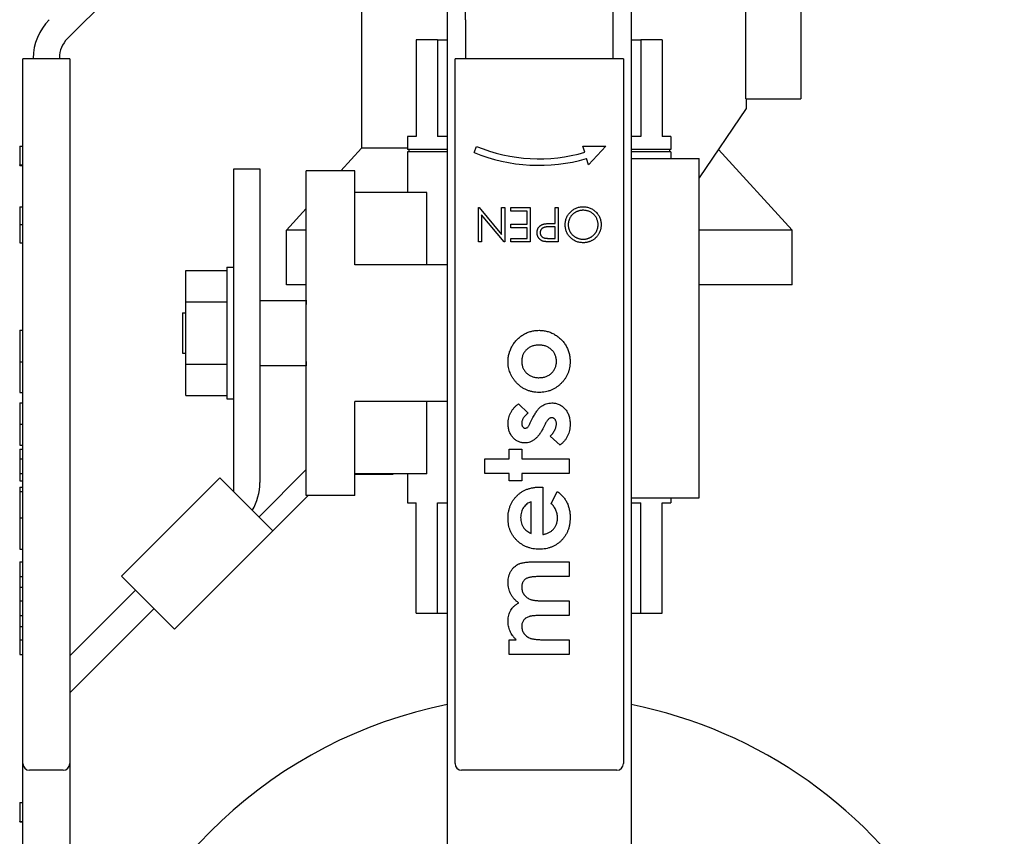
# Model space of a CAD drawing. Header units: inches. Extents: x 24 to 1128, y -69 to 748.
# Tile 256 of 256: x 383.94 to 388.44, y 184.25 to 187.98. Entities that reach past the tile are written whole.
import ezdxf

# ---------------------------------------------------------------- set-up
doc = ezdxf.new("R2010")
doc.units = ezdxf.units.IN
doc.header["$LTSCALE"] = 32
doc.header["$MEASUREMENT"] = 0
doc.layers.add('Visible (ANSI)', color=7, linetype='Continuous', lineweight=30)

msp = doc.modelspace()

# ---------------------------------------------------------------- linework, layer by layer
at = {"layer": 'Visible (ANSI)'}
for p, q in [((385.97813, 187.98043), (385.97813, 188.3742)), ((386.65313, 187.98043), (386.65313, 188.3742)), ((384.55559, 188.28963), (384.16024, 187.89428)), ((387.51038, 188.24367), (387.51038, 187.61867)), ((385.89563, 188.19586), (385.89563, 183.76867)), ((386.73563, 188.19586), (386.73563, 183.76867)), ((385.50313, 188.11367), (385.50313, 187.39367)), ((387.26038, 187.61867), (387.26038, 188.13042)), ((385.97813, 187.98043), (385.97813, 187.80366)), ((386.65313, 187.80366), (386.65313, 187.98043)), ((385.85109, 187.88867), (385.75313, 187.88867)), ((385.75313, 187.88867), (385.75313, 187.44667)), ((385.85109, 187.88867), (385.85109, 187.44667)), ((385.85109, 187.88867), (385.89563, 187.88867)), ((386.73563, 187.88867), (386.78018, 187.88867)), ((386.87813, 187.88867), (386.78018, 187.88867)), ((386.78018, 187.88867), (386.78018, 187.44667)), ((386.87813, 187.88867), (386.87813, 187.44667)), ((383.95703, 184.58167), (383.95703, 187.80167)), ((383.98703, 187.80167), (383.95703, 187.80167)), ((384.14063, 187.80167), (383.98703, 187.80167)), ((384.00403, 187.80167), (384.00403, 187.80366)), ((384.12363, 187.80589), (384.12363, 187.80167)), ((384.17063, 187.80167), (384.14063, 187.80167)), ((384.17063, 187.80167), (384.17063, 184.58167)), ((385.96113, 187.80167), (385.93113, 187.80167)), ((385.93113, 184.58167), (385.93113, 187.80167)), ((386.67013, 187.80167), (385.96113, 187.80167)), ((385.97813, 187.80167), (385.97813, 187.80366)), ((386.65313, 187.80167), (386.65313, 187.80366)), ((386.70013, 187.80167), (386.67013, 187.80167)), ((386.70013, 187.80167), (386.70013, 184.58167)), ((387.26038, 187.61867), (387.51038, 187.61867)), ((387.26063, 187.61867), (387.26063, 187.57473)), ((387.26063, 187.57473), (387.04663, 187.25741)), ((385.75313, 187.44667), (385.71463, 187.44667)), ((385.71463, 187.44667), (385.71463, 187.38667)), ((385.89563, 187.44667), (385.85109, 187.44667)), ((386.78018, 187.44667), (386.73563, 187.44667)), ((386.91663, 187.44667), (386.87813, 187.44667)), ((386.91663, 187.44667), (386.91663, 187.38667)), ((383.94203, 187.40333), (383.95703, 187.40333)), ((383.94203, 187.40333), (383.94203, 187.31687)), ((385.50313, 187.39367), (385.40906, 187.29067)), ((385.71463, 187.39367), (385.50313, 187.39367)), ((385.89563, 187.38667), (385.71463, 187.38667)), ((385.89563, 187.37667), (385.71463, 187.37667)), ((385.71463, 187.37667), (385.71463, 187.19167)), ((385.72063, 187.38667), (385.72063, 187.37667)), ((386.01819, 187.37394), (386.02963, 187.40167)), ((386.51563, 187.40333), (386.61973, 187.40333)), ((386.52397, 187.37451), (386.51563, 187.40333)), ((386.61973, 187.40333), (386.54063, 187.31687)), ((386.91663, 187.38667), (386.73563, 187.38667)), ((386.91663, 187.37667), (386.73563, 187.37667)), ((386.91063, 187.38667), (386.91063, 187.37667)), ((386.91663, 187.37667), (386.91663, 187.34667)), ((387.13411, 187.38712), (387.47063, 187.01867)), ((386.54063, 187.31687), (386.5323, 187.34569)), ((386.73563, 187.34667), (387.04663, 187.34667)), ((387.04663, 185.79667), (387.04663, 187.34667)), ((383.94203, 187.315), (383.94203, 187.31687)), ((383.94203, 187.31687), (383.95703, 187.31687)), ((383.94203, 187.315), (383.95703, 187.315)), ((384.92003, 185.82321), (384.92003, 187.29867)), ((384.92003, 187.29867), (385.03963, 187.29867)), ((385.03963, 187.29867), (385.03963, 185.86626)), ((385.25163, 185.80667), (385.25163, 187.29067)), ((385.47363, 187.29067), (385.25163, 187.29067)), ((385.47363, 186.86067), (385.47363, 187.29067)), ((385.80196, 187.19167), (385.47363, 187.19167)), ((385.80196, 186.86067), (385.80196, 187.19167)), ((383.94203, 187.12568), (383.94203, 187.04423)), ((383.94203, 187.12568), (383.95703, 187.12568)), ((385.25163, 187.1183), (385.16063, 187.01867)), ((386.03772, 187.12167), (386.04091, 187.12167)), ((386.03772, 186.96542), (386.03772, 187.12167)), ((386.04091, 187.12167), (386.14389, 186.99897)), ((386.14389, 187.12167), (386.15791, 187.12167)), ((386.14389, 186.99897), (386.14389, 187.12167)), ((386.15791, 187.12167), (386.15791, 186.96542)), ((386.18595, 187.12167), (386.27409, 187.12167)), ((386.18595, 187.10564), (386.18595, 187.12167)), ((386.26007, 187.10564), (386.18595, 187.10564)), ((386.26007, 187.04555), (386.26007, 187.10564)), ((386.27409, 187.12167), (386.27409, 186.96542)), ((386.38828, 187.12167), (386.4023, 187.12167)), ((386.38828, 187.04955), (386.38828, 187.12167)), ((386.4023, 187.12167), (386.4023, 186.96542)), ((386.05174, 187.0884), (386.05174, 186.96542)), ((386.15497, 186.96542), (386.05174, 187.0884)), ((383.94203, 187.04423), (383.94203, 186.96141)), ((383.94203, 187.04423), (383.95703, 187.04423)), ((385.25163, 187.01867), (385.16063, 187.01867)), ((385.16063, 186.76867), (385.16063, 187.01867)), ((386.18595, 187.04555), (386.26007, 187.04555)), ((386.18595, 187.02952), (386.18595, 187.04555)), ((386.26007, 187.02952), (386.18595, 187.02952)), ((386.26007, 186.98145), (386.26007, 187.02952)), ((386.38828, 187.03353), (386.36092, 187.03387)), ((386.3771, 187.04955), (386.38828, 187.04955)), ((386.38828, 186.98145), (386.38828, 187.03353)), ((387.47063, 187.01867), (387.04663, 187.01867)), ((387.47063, 186.76867), (387.47063, 187.01867)), ((386.05174, 186.96542), (386.03772, 186.96542)), ((386.15791, 186.96542), (386.15497, 186.96542)), ((386.18595, 186.98145), (386.26007, 186.98145)), ((386.18595, 186.96542), (386.18595, 186.98145)), ((386.27409, 186.96542), (386.18595, 186.96542)), ((386.3597, 186.98145), (386.38828, 186.98145)), ((386.4023, 186.96542), (386.37166, 186.96542)), ((383.94203, 186.96141), (383.95703, 186.96141)), ((384.70153, 186.83417), (384.88903, 186.83417)), ((384.70153, 186.69142), (384.70153, 186.83417)), ((384.88903, 186.84967), (384.88903, 186.24767)), ((384.88903, 186.84967), (384.92003, 186.84967)), ((385.89463, 186.86067), (385.47363, 186.86067)), ((385.89463, 186.86067), (385.89563, 186.86067)), ((385.89463, 186.86067), (385.89463, 186.23667)), ((385.25163, 186.76867), (385.16063, 186.76867)), ((387.47063, 186.76867), (387.04663, 186.76867)), ((385.03963, 186.69742), (385.25063, 186.69742)), ((385.25063, 186.69867), (385.25163, 186.69867)), ((385.25063, 186.69867), (385.25063, 186.67867)), ((384.70153, 186.69142), (384.88903, 186.69142)), ((384.70153, 186.40592), (384.70153, 186.69142)), ((385.25063, 186.65879), (385.25063, 186.67867)), ((384.68563, 186.64067), (384.68563, 186.45667)), ((384.68563, 186.64067), (384.70153, 186.64067)), ((383.94203, 186.56125), (383.94203, 186.41807)), ((383.94203, 186.56125), (383.95703, 186.56125)), ((384.68563, 186.45667), (384.70153, 186.45667)), ((385.25063, 186.41867), (385.25063, 186.43855)), ((383.94203, 186.41807), (383.94203, 186.27759)), ((383.94203, 186.41807), (383.95703, 186.41807)), ((384.70153, 186.40592), (384.88903, 186.40592)), ((384.70153, 186.26317), (384.70153, 186.40592)), ((385.03963, 186.39992), (385.25063, 186.39992)), ((385.25063, 186.41867), (385.25063, 186.39867)), ((385.25063, 186.39867), (385.25163, 186.39867)), ((383.94203, 186.27759), (383.95703, 186.27759)), ((384.70153, 186.26317), (384.88903, 186.26317)), ((384.88903, 186.24767), (384.92003, 186.24767)), ((383.94203, 186.22951), (383.95703, 186.22951)), ((383.94203, 186.22951), (383.94203, 186.13186)), ((385.89463, 186.23667), (385.47363, 186.23667)), ((385.47363, 185.80667), (385.47363, 186.23667)), ((385.80196, 185.90567), (385.80196, 186.23667)), ((385.89463, 186.23667), (385.89563, 186.23667)), ((386.2203, 186.22471), (386.26455, 186.18354)), ((386.27492, 186.13802), (386.28724, 186.16236)), ((383.94203, 186.13186), (383.95703, 186.13186)), ((383.94203, 186.13186), (383.94203, 186.03721)), ((386.34297, 186.13329), (386.33171, 186.11097)), ((386.41081, 186.03721), (386.36551, 186.078)), ((383.94203, 186.03721), (383.95703, 186.03721)), ((383.94203, 186.01798), (383.95703, 186.01798)), ((383.94203, 186.01798), (383.94203, 185.97471)), ((386.17801, 186.01798), (386.2357, 186.01798)), ((386.17801, 185.97471), (386.17801, 186.01798)), ((386.2357, 186.01798), (386.2357, 185.97471)), ((383.94203, 185.97471), (383.95703, 185.97471)), ((383.94203, 185.97471), (383.94203, 185.9074)), ((386.06743, 185.97471), (386.17801, 185.97471)), ((386.06743, 185.9074), (386.06743, 185.97471)), ((386.2357, 185.97471), (386.45205, 185.97471)), ((386.45205, 185.97471), (386.45205, 185.9074)), ((383.94203, 185.9074), (383.94203, 185.87375)), ((383.94203, 185.9074), (383.95703, 185.9074)), ((384.40759, 185.43762), (384.85661, 185.88664)), ((384.85661, 185.88664), (385.09837, 185.64488)), ((385.03494, 185.7083), (385.25163, 185.925)), ((385.80196, 185.90567), (385.47363, 185.90567)), ((385.64646, 185.90297), (385.47363, 185.90297)), ((385.64646, 185.90567), (385.64646, 185.90297)), ((385.71463, 185.90567), (385.71463, 185.77267)), ((386.17801, 185.9074), (386.06743, 185.9074)), ((386.17801, 185.87375), (386.17801, 185.9074)), ((386.2357, 185.9074), (386.2357, 185.87375)), ((386.45205, 185.9074), (386.2357, 185.9074)), ((383.94203, 185.87375), (383.95703, 185.87375)), ((383.94203, 185.8449), (383.94203, 185.84467)), ((383.94203, 185.8449), (383.95703, 185.8449)), ((383.94203, 185.84467), (383.94203, 185.82567)), ((383.94203, 185.84467), (383.95703, 185.84467)), ((386.2357, 185.87375), (386.17801, 185.87375)), ((386.31916, 185.8449), (386.33186, 185.84467)), ((386.33186, 185.84467), (386.33186, 185.62855)), ((383.94203, 185.82567), (383.94203, 185.7042)), ((383.94203, 185.82567), (383.95703, 185.82567)), ((385.26016, 185.80667), (385.09837, 185.64488)), ((385.47363, 185.80667), (385.25163, 185.80667)), ((386.37069, 185.76933), (386.39751, 185.82567)), ((386.73563, 185.79667), (387.04663, 185.79667)), ((386.91663, 185.79667), (386.91663, 185.77267)), ((385.71463, 185.77267), (385.75313, 185.77267)), ((385.75313, 185.26867), (385.75313, 185.77267)), ((385.85109, 185.26867), (385.85109, 185.77267)), ((385.85109, 185.77267), (385.89563, 185.77267)), ((386.27897, 185.63336), (386.27897, 185.77759)), ((386.73563, 185.77267), (386.78018, 185.77267)), ((386.78018, 185.26867), (386.78018, 185.77267)), ((386.87813, 185.26867), (386.87813, 185.77267)), ((386.87813, 185.77267), (386.91663, 185.77267)), ((383.94203, 185.7042), (383.94203, 185.56125)), ((383.94203, 185.7042), (383.95703, 185.7042)), ((385.09837, 185.64488), (384.64935, 185.19586)), ((383.94203, 185.56125), (383.95703, 185.56125)), ((383.94203, 185.50355), (383.95703, 185.50355)), ((383.94203, 185.50355), (383.94203, 185.43625)), ((386.29264, 185.50355), (386.45205, 185.50355)), ((386.45205, 185.50355), (386.45205, 185.43625)), ((383.94203, 185.43625), (383.94203, 185.38772)), ((383.94203, 185.43625), (383.95703, 185.43625)), ((384.64935, 185.19586), (384.40759, 185.43762)), ((386.45205, 185.43625), (386.31443, 185.43625)), ((383.94203, 185.38772), (383.95703, 185.38772)), ((383.94203, 185.38772), (383.94203, 185.32567)), ((384.17063, 185.07381), (384.47102, 185.3742)), ((383.94203, 185.32567), (383.95703, 185.32567)), ((383.94203, 185.32567), (383.94203, 185.25836)), ((386.32968, 185.32567), (386.45205, 185.32567)), ((386.45205, 185.32567), (386.45205, 185.25836)), ((383.94203, 185.25836), (383.94203, 185.20878)), ((383.94203, 185.25836), (383.95703, 185.25836)), ((384.55559, 185.28963), (384.17063, 184.90467)), ((385.75313, 185.26867), (385.85109, 185.26867)), ((385.85109, 185.26867), (385.89563, 185.26867)), ((386.45205, 185.25836), (386.32066, 185.25836)), ((386.73563, 185.26867), (386.78018, 185.26867)), ((386.78018, 185.26867), (386.87813, 185.26867)), ((383.94203, 185.20878), (383.95703, 185.20878)), ((383.94203, 185.20878), (383.94203, 185.14778)), ((383.94203, 185.14778), (383.95703, 185.14778)), ((383.94203, 185.14778), (383.94203, 185.08048)), ((386.17801, 185.14778), (386.21076, 185.14778)), ((386.17801, 185.08048), (386.17801, 185.14778)), ((386.33141, 185.14778), (386.45205, 185.14778)), ((386.45205, 185.14778), (386.45205, 185.08048)), ((383.94203, 185.08048), (383.95703, 185.08048)), ((386.45205, 185.08048), (386.17801, 185.08048)), ((383.95703, 181.85867), (383.95703, 184.58167)), ((384.17063, 184.58167), (384.17063, 181.88867)), ((384.14063, 184.55167), (383.98703, 184.55167)), ((386.67013, 184.55167), (385.96113, 184.55167)), ((383.94203, 184.40333), (383.95703, 184.40333)), ((383.94203, 184.40333), (383.94203, 184.31687)), ((383.94203, 184.315), (383.94203, 184.31687)), ((383.94203, 184.31687), (383.95703, 184.31687)), ((383.94203, 184.315), (383.95703, 184.315))]:
    msp.add_line(p, q, dxfattribs=at)
for centre, radius, start, end in [((384.25403, 187.80366), 0.25, 135, 180), ((384.24863, 187.80589), 0.125, 135, 180), ((386.31563, 188.095), 0.78, 247.5837, 286.12762), ((386.31563, 188.095), 0.75, 247.5837, 286.12762), ((384.78963, 185.86626), 0.25, 329.3031, 0), ((386.31563, 182.76867), 2.125, 101.3994, 164.76653), ((386.31563, 182.76867), 2.125, 342.89448, 78.6006), ((383.98703, 184.58167), 0.03, 180, 270), ((384.14063, 184.58167), 0.03, 270, 0), ((385.96113, 184.58167), 0.03, 180, 270), ((386.67013, 184.58167), 0.03, 270, 0)]:
    msp.add_arc(centre, radius, start, end, dxfattribs=at)
for points, knots in [([(386.43435, 187.04348), (386.43442, 187.04629), (386.43456, 187.05183), (386.43572, 187.05996), (386.43756, 187.06778), (386.44016, 187.07526), (386.44354, 187.08241), (386.44767, 187.08924), (386.45254, 187.09573), (386.45808, 187.10182), (386.46414, 187.10739), (386.47059, 187.1123), (386.47741, 187.11642), (386.48453, 187.11983), (386.492, 187.12243), (386.49978, 187.12431), (386.50789, 187.12547), (386.51342, 187.12561), (386.51623, 187.12568)], [0, 0, 0, 0, 0.0652343, 0.1285843, 0.1903431, 0.251408, 0.3122056, 0.3736141, 0.436264, 0.5004073, 0.5645349, 0.6271371, 0.6883383, 0.7492396, 0.8100758, 0.8716556, 0.9347657, 1, 1, 1, 1]), ([(386.5168, 187.10965), (386.51525, 187.10963), (386.51219, 187.10959), (386.50763, 187.10916), (386.50315, 187.10848), (386.49877, 187.1075), (386.49446, 187.10629), (386.49026, 187.10478), (386.48615, 187.10298), (386.48213, 187.10097), (386.47827, 187.09868), (386.4746, 187.09622), (386.47116, 187.09354), (386.46793, 187.09066), (386.46493, 187.08755), (386.46213, 187.08427), (386.45959, 187.08076), (386.45726, 187.0771), (386.45515, 187.07328), (386.45334, 187.06933), (386.45179, 187.06528), (386.45055, 187.06111), (386.44957, 187.05684), (386.4489, 187.05247), (386.44843, 187.048), (386.44839, 187.04498), (386.44837, 187.04345)], [0, 0, 0, 0, 0.0436389, 0.0865491, 0.1291943, 0.1714588, 0.2134438, 0.2553979, 0.2975069, 0.3400837, 0.382496, 0.4241069, 0.4648486, 0.5055551, 0.5462017, 0.5867724, 0.6272746, 0.6684858, 0.7095112, 0.7503955, 0.7910688, 0.8320051, 0.8731193, 0.9145996, 0.9569503, 1, 1, 1, 1]), ([(386.51623, 187.12568), (386.51906, 187.12561), (386.52464, 187.12547), (386.53284, 187.1243), (386.54071, 187.12247), (386.54823, 187.11986), (386.55541, 187.11649), (386.56226, 187.11237), (386.56876, 187.10749), (386.57485, 187.10194), (386.58042, 187.09591), (386.58527, 187.08944), (386.58939, 187.08267), (386.59275, 187.07558), (386.59542, 187.0682), (386.59723, 187.06047), (386.59841, 187.05246), (386.59854, 187.047), (386.59861, 187.04423)], [0, 0, 0, 0, 0.0658189, 0.1297465, 0.192072, 0.2534594, 0.3145696, 0.3762799, 0.4390257, 0.503267, 0.5674928, 0.6297048, 0.6909996, 0.7514517, 0.8120044, 0.8731497, 0.9356355, 1, 1, 1, 1]), ([(386.58459, 187.04417), (386.58453, 187.04643), (386.58442, 187.05087), (386.58344, 187.05738), (386.58192, 187.06364), (386.57972, 187.06961), (386.57691, 187.07533), (386.57349, 187.08077), (386.56941, 187.08592), (386.56478, 187.09076), (386.55972, 187.09517), (386.55435, 187.09905), (386.54871, 187.10231), (386.54284, 187.10504), (386.53668, 187.1071), (386.53028, 187.10856), (386.52363, 187.10951), (386.51909, 187.1096), (386.5168, 187.10965)], [0, 0, 0, 0, 0.0645014, 0.1268942, 0.187739, 0.2484197, 0.3085858, 0.3695803, 0.4318217, 0.4961719, 0.5606574, 0.6234915, 0.6852449, 0.7466429, 0.8083351, 0.8704914, 0.9343195, 1, 1, 1, 1]), ([(386.30615, 187.00733), (386.30616, 187.00862), (386.3062, 187.01113), (386.30664, 187.01481), (386.30724, 187.01832), (386.30815, 187.02166), (386.30935, 187.02482), (386.31076, 187.02783), (386.31245, 187.03064), (386.3144, 187.03327), (386.31657, 187.03573), (386.31895, 187.03798), (386.32152, 187.04002), (386.32429, 187.04185), (386.32728, 187.04343), (386.33045, 187.04485), (386.33381, 187.04604), (386.33614, 187.04667), (386.33732, 187.04699)], [0, 0, 0, 0, 0.0701189, 0.1371924, 0.2020162, 0.2646314, 0.3261165, 0.3860103, 0.4458118, 0.5052977, 0.5646333, 0.6242826, 0.683902, 0.7439528, 0.8053877, 0.868388, 0.933084, 1, 1, 1, 1]), ([(386.33607, 186.96777), (386.33499, 186.96806), (386.33285, 186.96865), (386.32978, 186.96982), (386.32685, 186.97121), (386.32406, 186.97278), (386.32146, 186.97463), (386.31896, 186.97663), (386.31665, 186.97889), (386.3145, 186.98136), (386.31251, 186.98401), (386.31084, 186.98687), (386.30937, 186.98987), (386.30818, 186.99304), (386.30729, 186.99639), (386.30663, 186.99989), (386.30621, 187.00355), (386.30617, 187.00606), (386.30615, 187.00733)], [0, 0, 0, 0, 0.0624719, 0.1234716, 0.1833832, 0.2431163, 0.3020809, 0.3612865, 0.42141, 0.4824903, 0.5441013, 0.6057205, 0.6671855, 0.7300254, 0.7945821, 0.8603668, 0.9289182, 1, 1, 1, 1]), ([(386.36092, 187.03387), (386.35959, 187.03387), (386.35701, 187.03387), (386.35328, 187.0337), (386.34983, 187.03349), (386.34665, 187.03319), (386.34375, 187.03278), (386.34114, 187.03228), (386.33879, 187.03174), (386.33608, 187.03083), (386.33304, 187.02943), (386.32971, 187.02739), (386.32692, 187.02475), (386.32451, 187.02179), (386.32255, 187.0185), (386.32118, 187.01497), (386.32033, 187.01124), (386.32022, 187.00869), (386.32017, 187.00739)], [0, 0, 0, 0, 0.0725466, 0.1400498, 0.2025188, 0.2606047, 0.313264, 0.3617272, 0.4048899, 0.444319, 0.5165995, 0.5864091, 0.6549956, 0.7243019, 0.793411, 0.86161, 0.9295377, 1, 1, 1, 1]), ([(386.32017, 187.00739), (386.32022, 187.00614), (386.32034, 187.00364), (386.32117, 186.99998), (386.32257, 186.99649), (386.32451, 186.99323), (386.32686, 186.99028), (386.3296, 186.9877), (386.33272, 186.98565), (386.3356, 186.98428), (386.33818, 186.98347), (386.34041, 186.98289), (386.34294, 186.98249), (386.34574, 186.9821), (386.34882, 186.98179), (386.3522, 186.98158), (386.35585, 186.98145), (386.35839, 186.98145), (386.3597, 186.98145)], [0, 0, 0, 0, 0.0700338, 0.1392185, 0.2081679, 0.2791337, 0.3499371, 0.4182944, 0.4875403, 0.5575765, 0.5954902, 0.638118, 0.6859574, 0.7382224, 0.7961316, 0.8585366, 0.9266681, 1, 1, 1, 1]), ([(386.33732, 187.04699), (386.3383, 187.0472), (386.34044, 187.04765), (386.34398, 187.04816), (386.34809, 187.04858), (386.35278, 187.04898), (386.35804, 187.04918), (386.36387, 187.04943), (386.37029, 187.04954), (386.37477, 187.04955), (386.3771, 187.04955)], [0, 0, 0, 0, 0.0751716, 0.1647429, 0.2680114, 0.385964, 0.5177993, 0.6636978, 0.8244168, 1, 1, 1, 1]), ([(386.51748, 186.96141), (386.51459, 186.96149), (386.50891, 186.96163), (386.50056, 186.96275), (386.49257, 186.96459), (386.48493, 186.96719), (386.47767, 186.97056), (386.47077, 186.97466), (386.46424, 186.9795), (386.45814, 186.98502), (386.45257, 186.99107), (386.44769, 186.99754), (386.44357, 187.00436), (386.4402, 187.01153), (386.43755, 187.01902), (386.43572, 187.02689), (386.43456, 187.03507), (386.43442, 187.04065), (386.43435, 187.04348)], [0, 0, 0, 0, 0.0665665, 0.1307421, 0.1933478, 0.2549983, 0.3161192, 0.3772642, 0.4393999, 0.5028052, 0.5663562, 0.6282508, 0.6891071, 0.7493579, 0.8101796, 0.8716166, 0.9348726, 1, 1, 1, 1]), ([(386.44837, 187.04345), (386.44839, 187.04194), (386.44843, 187.03893), (386.4489, 187.03449), (386.44957, 187.03015), (386.45054, 187.02593), (386.4518, 187.02181), (386.45334, 187.01782), (386.45516, 187.01393), (386.45725, 187.01015), (386.4596, 187.00653), (386.46217, 187.00307), (386.46499, 186.99983), (386.468, 186.99673), (386.47127, 186.99384), (386.47479, 186.99118), (386.47848, 186.9886), (386.48241, 186.98633), (386.48646, 186.98422), (386.49062, 186.98242), (386.49483, 186.98087), (386.4991, 186.97961), (386.50345, 186.97864), (386.50785, 186.97797), (386.5123, 186.97749), (386.51529, 186.97746), (386.5168, 186.97744)], [0, 0, 0, 0, 0.0429116, 0.085123, 0.1264629, 0.1674393, 0.2079592, 0.248229, 0.2887262, 0.3296427, 0.3705068, 0.4110947, 0.4517817, 0.4923654, 0.533442, 0.5752157, 0.6175565, 0.660784, 0.704049, 0.7469728, 0.7891811, 0.8311179, 0.8732484, 0.9151728, 0.9573842, 1, 1, 1, 1]), ([(386.5168, 186.97744), (386.51828, 186.97746), (386.52123, 186.97749), (386.52562, 186.97797), (386.52995, 186.97864), (386.53421, 186.97962), (386.53842, 186.98088), (386.54258, 186.9824), (386.54667, 186.98424), (386.55068, 186.98631), (386.55453, 186.98866), (386.55823, 186.99116), (386.56167, 186.99389), (386.5649, 186.9968), (386.56792, 186.99992), (386.57073, 187.00322), (386.57331, 187.00672), (386.57565, 187.01041), (386.57774, 187.01425), (386.5796, 187.01819), (386.58115, 187.02226), (386.58237, 187.02644), (386.58341, 187.03072), (386.58406, 187.03511), (386.58454, 187.0396), (386.58457, 187.04264), (386.58459, 187.04417)], [0, 0, 0, 0, 0.0420169, 0.0836322, 0.1249648, 0.1662222, 0.2075844, 0.2495075, 0.2916118, 0.3346064, 0.3774695, 0.4193916, 0.4608732, 0.501919, 0.5427073, 0.5838362, 0.6246544, 0.6660092, 0.707437, 0.7485882, 0.7894032, 0.8307655, 0.8720896, 0.9140065, 0.9565047, 1, 1, 1, 1]), ([(386.59861, 187.04423), (386.59859, 187.04237), (386.59854, 187.03868), (386.59797, 187.0332), (386.59714, 187.0278), (386.59596, 187.02251), (386.5944, 187.01733), (386.59257, 187.01223), (386.59033, 187.00727), (386.5878, 187.00241), (386.58498, 186.99774), (386.58186, 186.99333), (386.57855, 186.98913), (386.57493, 186.98527), (386.57111, 186.98161), (386.56702, 186.97823), (386.5627, 186.97509), (386.55813, 186.97226), (386.55342, 186.9697), (386.54856, 186.9675), (386.54362, 186.96561), (386.53857, 186.96409), (386.53344, 186.96288), (386.52821, 186.96206), (386.52288, 186.96148), (386.51929, 186.96144), (386.51748, 186.96141)], [0, 0, 0, 0, 0.043209, 0.0858729, 0.12812, 0.170152, 0.2119176, 0.253753, 0.2960064, 0.3384434, 0.3810154, 0.4228205, 0.4640891, 0.5051258, 0.545975, 0.5869852, 0.6283386, 0.6700838, 0.7119916, 0.7530392, 0.7940494, 0.8348855, 0.8754983, 0.9165473, 0.9580038, 1, 1, 1, 1]), ([(386.37166, 186.96542), (386.36955, 186.96542), (386.36551, 186.96543), (386.35972, 186.96556), (386.35446, 186.96574), (386.34974, 186.96599), (386.34556, 186.96628), (386.34191, 186.9667), (386.33879, 186.96713), (386.33692, 186.96757), (386.33607, 186.96777)], [0, 0, 0, 0, 0.1769558, 0.3390551, 0.4863182, 0.6187809, 0.7356188, 0.8387425, 0.9264571, 1, 1, 1, 1]), ([(386.1732, 186.41777), (386.17326, 186.42095), (386.17337, 186.42725), (386.17431, 186.43664), (386.17583, 186.44586), (386.1778, 186.45497), (386.18056, 186.46388), (386.18388, 186.47265), (386.18768, 186.48135), (386.19221, 186.48976), (386.19713, 186.49794), (386.20254, 186.5057), (386.20843, 186.51297), (386.21464, 186.51988), (386.22145, 186.52612), (386.22852, 186.53208), (386.23612, 186.53744), (386.24406, 186.5424), (386.25229, 186.54682), (386.26076, 186.55066), (386.26935, 186.55399), (386.27815, 186.55659), (386.28706, 186.55875), (386.29619, 186.56011), (386.30544, 186.56108), (386.31167, 186.56119), (386.3148, 186.56125)], [0, 0, 0, 0, 0.0425985, 0.0843643, 0.1261423, 0.1677058, 0.209066, 0.2509729, 0.2931485, 0.3360415, 0.3787612, 0.4208927, 0.4626222, 0.5039144, 0.5451876, 0.5861381, 0.6277219, 0.6695845, 0.7114324, 0.7526905, 0.7939705, 0.8345917, 0.8755766, 0.9166395, 0.9580717, 1, 1, 1, 1]), ([(386.3148, 186.56125), (386.31796, 186.56119), (386.32424, 186.56107), (386.33358, 186.56015), (386.34275, 186.55862), (386.35181, 186.55664), (386.36064, 186.55389), (386.36937, 186.55067), (386.37789, 186.54672), (386.38629, 186.54236), (386.39431, 186.53736), (386.40199, 186.53201), (386.40912, 186.52607), (386.41592, 186.51988), (386.42217, 186.51315), (386.42796, 186.50598), (386.43337, 186.49842), (386.43826, 186.49044), (386.44256, 186.48213), (386.44644, 186.47363), (386.44967, 186.46489), (386.45231, 186.45593), (386.45435, 186.44675), (386.45573, 186.43735), (386.45669, 186.42778), (386.4568, 186.42132), (386.45686, 186.41807)], [0, 0, 0, 0, 0.0421678, 0.0838391, 0.1251923, 0.1663354, 0.207602, 0.2486701, 0.2905824, 0.3329262, 0.3749784, 0.4167409, 0.4578568, 0.498809, 0.539516, 0.5804204, 0.62191, 0.6635021, 0.7053943, 0.7468637, 0.7882454, 0.8297364, 0.8715324, 0.9138247, 0.9564949, 1, 1, 1, 1]), ([(386.31465, 186.49394), (386.3118, 186.49389), (386.30619, 186.49379), (386.29799, 186.49279), (386.29021, 186.49116), (386.28289, 186.4888), (386.27592, 186.48587), (386.26936, 186.48227), (386.26324, 186.47793), (386.25758, 186.47302), (386.25247, 186.46759), (386.24792, 186.46183), (386.24416, 186.45561), (386.24105, 186.44904), (386.23866, 186.44211), (386.23689, 186.43482), (386.23596, 186.42715), (386.23579, 186.42192), (386.2357, 186.41927)], [0, 0, 0, 0, 0.0702434, 0.1378403, 0.2026975, 0.2654055, 0.3269384, 0.3881253, 0.4491166, 0.5111008, 0.5720859, 0.6321973, 0.691339, 0.7505639, 0.8105458, 0.8713348, 0.9346536, 1, 1, 1, 1]), ([(386.39436, 186.41904), (386.39428, 186.42168), (386.39414, 186.42684), (386.39305, 186.43441), (386.39134, 186.44163), (386.38892, 186.44855), (386.38576, 186.45509), (386.38188, 186.46129), (386.37737, 186.46719), (386.3721, 186.47262), (386.36638, 186.47764), (386.36017, 186.48204), (386.35354, 186.48572), (386.34651, 186.48874), (386.33911, 186.49108), (386.33131, 186.4927), (386.32313, 186.49381), (386.31751, 186.4939), (386.31465, 186.49394)], [0, 0, 0, 0, 0.064469, 0.1263967, 0.1869392, 0.2460992, 0.3053481, 0.3645717, 0.4249244, 0.4869522, 0.5495505, 0.6111493, 0.6729219, 0.7350103, 0.7980486, 0.8626429, 0.9300413, 1, 1, 1, 1]), ([(386.20994, 186.32409), (386.20699, 186.32749), (386.20116, 186.3342), (386.19378, 186.34509), (386.1874, 186.35625), (386.18216, 186.3678), (386.17821, 186.37977), (386.17533, 186.39212), (386.17356, 186.40482), (386.17332, 186.41343), (386.1732, 186.41777)], [0, 0, 0, 0, 0.1310144, 0.2584644, 0.3825798, 0.5049906, 0.6272275, 0.7492967, 0.8736904, 1, 1, 1, 1]), ([(386.2357, 186.41927), (386.23579, 186.41666), (386.23596, 186.41153), (386.23688, 186.40398), (386.23875, 186.39684), (386.24114, 186.38996), (386.24433, 186.38348), (386.24806, 186.3772), (386.25273, 186.37147), (386.25785, 186.36599), (386.26354, 186.36102), (386.26974, 186.35678), (386.27621, 186.353), (386.28319, 186.35013), (386.29049, 186.34775), (386.29822, 186.34614), (386.30631, 186.34502), (386.31185, 186.34494), (386.31465, 186.3449)], [0, 0, 0, 0, 0.0644156, 0.1268029, 0.1874227, 0.2465175, 0.3062853, 0.3657031, 0.4264774, 0.4886218, 0.5508955, 0.6126785, 0.673914, 0.7357342, 0.798735, 0.8632901, 0.9306652, 1, 1, 1, 1]), ([(386.31465, 186.3449), (386.31756, 186.34495), (386.32324, 186.34504), (386.33154, 186.34604), (386.33941, 186.34769), (386.34685, 186.35002), (386.35391, 186.35296), (386.36054, 186.35657), (386.36672, 186.36088), (386.37242, 186.36577), (386.3776, 186.37112), (386.38204, 186.37698), (386.3859, 186.38311), (386.389, 186.38965), (386.3914, 186.3965), (386.39316, 186.40369), (386.39411, 186.41125), (386.39427, 186.41641), (386.39436, 186.41904)], [0, 0, 0, 0, 0.0713582, 0.1394558, 0.204809, 0.2685875, 0.330587, 0.3922135, 0.4536095, 0.5150917, 0.5764016, 0.6360395, 0.6954074, 0.7539806, 0.8132848, 0.8733773, 0.9353738, 1, 1, 1, 1]), ([(386.45686, 186.41807), (386.45672, 186.4133), (386.45644, 186.40391), (386.45455, 186.39009), (386.4513, 186.3768), (386.44678, 186.36404), (386.44097, 186.35179), (386.43379, 186.34014), (386.42537, 186.329), (386.41578, 186.31854), (386.40526, 186.30896), (386.39403, 186.30059), (386.38226, 186.29349), (386.36994, 186.28765), (386.35704, 186.28315), (386.34361, 186.27989), (386.32961, 186.278), (386.32009, 186.27773), (386.31526, 186.27759)], [0, 0, 0, 0, 0.0643749, 0.126884, 0.1882007, 0.2488941, 0.3095988, 0.3711253, 0.4334655, 0.4981431, 0.5625928, 0.6254745, 0.6871145, 0.748125, 0.8094567, 0.8714311, 0.9346109, 1, 1, 1, 1]), ([(386.31526, 186.27759), (386.31009, 186.27774), (386.29993, 186.27802), (386.28506, 186.28026), (386.27082, 186.28385), (386.25724, 186.28899), (386.24432, 186.29556), (386.23207, 186.30359), (386.2205, 186.3131), (386.2135, 186.32039), (386.20994, 186.32409)], [0, 0, 0, 0, 0.1304891, 0.2564737, 0.3792365, 0.5009777, 0.6223665, 0.7448551, 0.8702585, 1, 1, 1, 1]), ([(386.1732, 186.13524), (386.17335, 186.1396), (386.17363, 186.14827), (386.17594, 186.16105), (386.17982, 186.1734), (386.18517, 186.18527), (386.19189, 186.19652), (386.20005, 186.2069), (386.20945, 186.21648), (386.21665, 186.22194), (386.2203, 186.22471)], [0, 0, 0, 0, 0.1245738, 0.2472569, 0.3693327, 0.4931434, 0.6181756, 0.7424249, 0.8692846, 1, 1, 1, 1]), ([(386.28724, 186.16236), (386.28881, 186.16545), (386.29186, 186.17146), (386.29678, 186.17991), (386.30155, 186.18771), (386.30644, 186.19471), (386.31136, 186.20095), (386.31637, 186.20638), (386.3213, 186.21115), (386.32791, 186.21647), (386.33671, 186.22178), (386.34816, 186.22621), (386.36042, 186.22904), (386.3689, 186.22935), (386.37325, 186.22951)], [0, 0, 0, 0, 0.0897245, 0.1740823, 0.2525535, 0.3259769, 0.3945979, 0.457803, 0.5168462, 0.5716216, 0.6767186, 0.7810237, 0.8877811, 1, 1, 1, 1]), ([(386.37325, 186.22951), (386.37618, 186.22942), (386.38192, 186.22923), (386.39037, 186.22803), (386.39841, 186.22589), (386.40615, 186.22306), (386.41347, 186.21926), (386.42039, 186.21464), (386.427, 186.20928), (386.43309, 186.20304), (386.43876, 186.1962), (386.44353, 186.1886), (386.44773, 186.18057), (386.451, 186.1719), (386.45366, 186.16271), (386.4555, 186.15293), (386.45666, 186.14258), (386.45679, 186.13549), (386.45686, 186.13186)], [0, 0, 0, 0, 0.0610375, 0.1194667, 0.1770912, 0.2338017, 0.290658, 0.3481694, 0.4066751, 0.4674631, 0.5293047, 0.5911617, 0.6538426, 0.7175075, 0.7836339, 0.8526055, 0.9244095, 1, 1, 1, 1]), ([(386.26455, 186.18354), (386.26227, 186.18149), (386.25792, 186.17755), (386.25199, 186.17153), (386.24705, 186.16561), (386.24291, 186.15988), (386.23972, 186.15423), (386.23744, 186.14871), (386.23598, 186.14333), (386.23579, 186.13975), (386.2357, 186.13802)], [0, 0, 0, 0, 0.1659558, 0.3174106, 0.4569503, 0.5833267, 0.6998463, 0.8068294, 0.9061161, 1, 1, 1, 1]), ([(386.37325, 186.16221), (386.37196, 186.16212), (386.36931, 186.16193), (386.36541, 186.16046), (386.36154, 186.15815), (386.3577, 186.15495), (386.35392, 186.15081), (386.35023, 186.14575), (386.34643, 186.13989), (386.34417, 186.13556), (386.34297, 186.13329)], [0, 0, 0, 0, 0.0880833, 0.180852, 0.2823447, 0.395671, 0.5219055, 0.6653045, 0.8242263, 1, 1, 1, 1]), ([(386.39436, 186.13306), (386.3943, 186.13514), (386.39418, 186.13915), (386.39297, 186.14485), (386.39094, 186.14989), (386.38813, 186.15418), (386.3849, 186.15774), (386.38123, 186.16024), (386.37734, 186.1619), (386.37462, 186.16211), (386.37325, 186.16221)], [0, 0, 0, 0, 0.1568765, 0.3015599, 0.4360959, 0.5643054, 0.6857716, 0.7956684, 0.8972681, 1, 1, 1, 1]), ([(386.2499, 186.04682), (386.24729, 186.04688), (386.24217, 186.047), (386.23464, 186.04828), (386.22741, 186.05021), (386.22046, 186.05294), (386.21378, 186.05643), (386.20741, 186.06071), (386.20134, 186.06583), (386.19562, 186.07162), (386.1904, 186.07805), (386.18578, 186.08492), (386.18184, 186.09223), (386.1787, 186.10003), (386.1762, 186.10822), (386.1745, 186.11685), (386.17342, 186.1259), (386.17328, 186.13208), (386.1732, 186.13524)], [0, 0, 0, 0, 0.0599397, 0.1176714, 0.1749276, 0.2318004, 0.2889639, 0.3478803, 0.4079526, 0.4710492, 0.5348846, 0.5979523, 0.661311, 0.725346, 0.7909077, 0.8578574, 0.9274074, 1, 1, 1, 1]), ([(386.2357, 186.13802), (386.23576, 186.13626), (386.23586, 186.1329), (386.23674, 186.12815), (386.23826, 186.12398), (386.24034, 186.12045), (386.24289, 186.11762), (386.24581, 186.11563), (386.24902, 186.1143), (386.25129, 186.11419), (386.25245, 186.11413)], [0, 0, 0, 0, 0.1618835, 0.3099566, 0.4429114, 0.569225, 0.6852435, 0.7915512, 0.8931671, 1, 1, 1, 1]), ([(386.33171, 186.11097), (386.32899, 186.10591), (386.32378, 186.0962), (386.31485, 186.08307), (386.30534, 186.07195), (386.2953, 186.06285), (386.28477, 186.05559), (386.27361, 186.05053), (386.26192, 186.04735), (386.25393, 186.047), (386.2499, 186.04682)], [0, 0, 0, 0, 0.157, 0.3013811, 0.4334689, 0.5561608, 0.6710903, 0.7817378, 0.8900521, 1, 1, 1, 1]), ([(386.25245, 186.11413), (386.25422, 186.11433), (386.25788, 186.11473), (386.26213, 186.11752), (386.26527, 186.12121), (386.26819, 186.12547), (386.27145, 186.13123), (386.27368, 186.1356), (386.27492, 186.13802)], [0, 0, 0, 0, 0.1527836, 0.3170083, 0.4248891, 0.5733822, 0.7644717, 1, 1, 1, 1]), ([(386.36551, 186.078), (386.36761, 186.07998), (386.37177, 186.08393), (386.37726, 186.09058), (386.38226, 186.09762), (386.38646, 186.10512), (386.38985, 186.11262), (386.39239, 186.11982), (386.39399, 186.12658), (386.39424, 186.13097), (386.39436, 186.13306)], [0, 0, 0, 0, 0.1359827, 0.2699702, 0.4054762, 0.5423007, 0.6743102, 0.7929593, 0.9017302, 1, 1, 1, 1]), ([(386.45686, 186.13186), (386.4567, 186.12704), (386.4564, 186.11759), (386.45431, 186.10379), (386.45068, 186.09076), (386.44559, 186.07848), (386.43912, 186.06689), (386.43108, 186.05615), (386.42169, 186.04607), (386.41449, 186.0402), (386.41081, 186.03721)], [0, 0, 0, 0, 0.1321127, 0.2593255, 0.3820323, 0.5024963, 0.6231014, 0.745417, 0.8698661, 1, 1, 1, 1]), ([(386.1732, 185.70112), (386.17331, 185.70631), (386.17352, 185.7165), (386.17542, 185.73139), (386.17861, 185.74553), (386.18289, 185.75898), (386.18873, 185.77157), (386.19552, 185.78356), (386.2038, 185.79468), (386.21316, 185.80504), (386.22355, 185.8144), (386.23483, 185.82257), (386.2469, 185.82953), (386.25981, 185.83517), (386.27351, 185.83953), (386.28799, 185.84268), (386.30331, 185.84459), (386.3138, 185.84479), (386.31916, 185.8449)], [0, 0, 0, 0, 0.0675001, 0.1325295, 0.1949803, 0.2559819, 0.3157678, 0.3751797, 0.4350721, 0.495743, 0.5566558, 0.6166191, 0.6767583, 0.7376014, 0.7995332, 0.8635746, 0.9302207, 1, 1, 1, 1]), ([(386.39751, 185.82567), (386.39996, 185.82389), (386.40482, 185.82038), (386.41165, 185.81464), (386.41803, 185.80865), (386.42391, 185.80241), (386.42927, 185.79591), (386.43418, 185.78916), (386.43851, 185.78207), (386.44246, 185.77477), (386.44585, 185.76713), (386.44874, 185.75915), (386.45136, 185.75088), (386.45335, 185.74221), (386.45492, 185.73321), (386.45604, 185.72385), (386.45673, 185.71415), (386.45682, 185.70756), (386.45686, 185.7042)], [0, 0, 0, 0, 0.0642597, 0.1273282, 0.18942, 0.250008, 0.3093311, 0.3683866, 0.4271417, 0.4856871, 0.5445048, 0.6045863, 0.6658315, 0.7286686, 0.793472, 0.8599139, 0.9287016, 1, 1, 1, 1]), ([(386.27897, 185.77759), (386.27554, 185.77632), (386.26873, 185.7738), (386.25933, 185.76809), (386.25118, 185.76052), (386.24397, 185.75172), (386.23812, 185.74166), (386.23389, 185.73066), (386.23135, 185.71886), (386.23105, 185.71075), (386.2309, 185.7066)], [0, 0, 0, 0, 0.1192798, 0.2371592, 0.3564895, 0.4809607, 0.6078294, 0.735017, 0.8646887, 1, 1, 1, 1]), ([(386.39916, 185.70495), (386.39908, 185.70804), (386.39892, 185.71411), (386.3975, 185.72301), (386.39535, 185.73162), (386.39216, 185.73986), (386.38818, 185.74782), (386.38322, 185.75536), (386.37743, 185.76263), (386.37297, 185.76707), (386.37069, 185.76933)], [0, 0, 0, 0, 0.1276293, 0.2513398, 0.3722487, 0.4942806, 0.6161805, 0.739791, 0.8673362, 1, 1, 1, 1]), ([(386.2309, 185.7066), (386.23104, 185.70208), (386.23133, 185.69323), (386.23437, 185.68047), (386.2389, 185.66843), (386.24358, 185.66133), (386.24592, 185.65777)], [0, 0, 0, 0, 0.2610489, 0.5102963, 0.754558, 1, 1, 1, 1]), ([(386.45686, 185.7042), (386.45675, 185.69903), (386.45655, 185.68892), (386.45463, 185.67413), (386.45146, 185.66008), (386.44715, 185.64674), (386.44145, 185.63415), (386.43449, 185.62232), (386.42638, 185.61113), (386.41697, 185.60092), (386.40673, 185.59162), (386.39573, 185.58345), (386.38406, 185.57661), (386.37177, 185.571), (386.35886, 185.56663), (386.3453, 185.56349), (386.33111, 185.56156), (386.32145, 185.56135), (386.31653, 185.56125)], [0, 0, 0, 0, 0.0689728, 0.1350793, 0.1988756, 0.2611924, 0.322136, 0.3830172, 0.4443152, 0.5063628, 0.5681854, 0.6289441, 0.6890789, 0.7486657, 0.809078, 0.8709178, 0.9343702, 1, 1, 1, 1]), ([(386.33186, 185.62855), (386.33437, 185.62899), (386.3393, 185.62986), (386.34647, 185.63174), (386.35323, 185.63414), (386.35958, 185.63702), (386.36556, 185.64032), (386.37114, 185.64417), (386.37632, 185.64853), (386.38107, 185.65336), (386.38533, 185.65858), (386.38906, 185.66418), (386.39212, 185.67015), (386.3947, 185.67642), (386.39674, 185.68306), (386.39815, 185.69005), (386.39898, 185.69739), (386.3991, 185.70239), (386.39916, 185.70495)], [0, 0, 0, 0, 0.068206, 0.1340302, 0.1980353, 0.259813, 0.3204055, 0.3806263, 0.4410259, 0.501202, 0.5616907, 0.6211613, 0.6808015, 0.740903, 0.8025824, 0.8661864, 0.9316, 1, 1, 1, 1]), ([(386.31653, 185.56125), (386.31149, 185.56135), (386.30158, 185.56156), (386.28706, 185.56347), (386.27321, 185.56664), (386.26001, 185.57102), (386.24741, 185.57655), (386.23552, 185.58347), (386.22431, 185.59162), (386.21383, 185.60089), (386.20437, 185.61114), (386.19594, 185.62204), (386.18891, 185.6337), (386.18323, 185.64599), (386.17862, 185.65884), (386.17555, 185.67238), (386.17349, 185.68653), (386.1733, 185.6962), (386.1732, 185.70112)], [0, 0, 0, 0, 0.0674505, 0.1327059, 0.1956628, 0.2574808, 0.3187287, 0.379576, 0.4412811, 0.5039903, 0.5666294, 0.6278599, 0.6881829, 0.7484874, 0.8089361, 0.8705865, 0.9342247, 1, 1, 1, 1]), ([(386.24592, 185.65777), (386.2477, 185.65556), (386.25151, 185.65082), (386.2591, 185.64468), (386.26829, 185.63863), (386.27527, 185.63518), (386.27897, 185.63336)], [0, 0, 0, 0, 0.2053977, 0.4378973, 0.702016, 1, 1, 1, 1]), ([(386.1732, 185.40928), (386.17334, 185.4141), (386.17361, 185.42349), (386.17629, 185.43709), (386.18043, 185.44983), (386.18644, 185.46143), (386.19357, 185.47192), (386.20199, 185.48086), (386.21141, 185.48828), (386.22021, 185.4931), (386.22798, 185.49623), (386.23475, 185.49811), (386.24231, 185.49988), (386.25076, 185.50114), (386.26002, 185.50232), (386.27015, 185.50301), (386.28112, 185.50348), (386.28871, 185.50353), (386.29264, 185.50355)], [0, 0, 0, 0, 0.0826245, 0.1609035, 0.2369859, 0.3117294, 0.3843066, 0.4539082, 0.5215461, 0.5892318, 0.6252927, 0.6651281, 0.7096318, 0.758368, 0.8116041, 0.8697633, 0.9325424, 1, 1, 1, 1]), ([(386.31443, 185.43625), (386.31075, 185.43619), (386.30368, 185.43608), (386.29355, 185.43562), (386.28436, 185.4346), (386.27606, 185.4334), (386.2687, 185.43169), (386.26225, 185.42959), (386.25672, 185.42716), (386.2521, 185.42423), (386.2482, 185.42095), (386.24486, 185.4173), (386.24202, 185.41332), (386.23959, 185.40897), (386.23795, 185.40414), (386.23666, 185.39899), (386.23578, 185.39348), (386.23573, 185.38967), (386.2357, 185.38772)], [0, 0, 0, 0, 0.1043212, 0.2002351, 0.2872866, 0.3662604, 0.4376827, 0.5011798, 0.5580212, 0.6084121, 0.6557431, 0.7019437, 0.7482151, 0.7942519, 0.8425045, 0.8922368, 0.9446165, 1, 1, 1, 1]), ([(386.22203, 185.31583), (386.2182, 185.31866), (386.21067, 185.32423), (386.20084, 185.3341), (386.19235, 185.34477), (386.18543, 185.35645), (386.17993, 185.36882), (386.17602, 185.38184), (386.1736, 185.39539), (386.17334, 185.40461), (386.1732, 185.40928)], [0, 0, 0, 0, 0.1301487, 0.2554455, 0.3791765, 0.5019048, 0.6253442, 0.7482783, 0.8725642, 1, 1, 1, 1]), ([(386.2357, 185.38772), (386.23581, 185.3847), (386.23601, 185.37879), (386.23797, 185.37016), (386.24116, 185.36205), (386.24551, 185.35448), (386.25094, 185.34761), (386.25738, 185.34159), (386.26487, 185.33663), (386.27182, 185.33319), (386.2781, 185.33105), (386.28348, 185.32953), (386.28956, 185.32835), (386.29629, 185.32743), (386.30369, 185.32654), (386.31177, 185.3261), (386.32051, 185.32566), (386.32655, 185.32567), (386.32968, 185.32567)], [0, 0, 0, 0, 0.0706196, 0.1385769, 0.2060735, 0.2744632, 0.3426004, 0.4107401, 0.4801184, 0.5526005, 0.5917843, 0.635663, 0.6835688, 0.7369646, 0.7948709, 0.8584209, 0.9265985, 1, 1, 1, 1]), ([(386.1732, 185.23515), (386.17334, 185.23939), (386.1736, 185.24774), (386.176, 185.25993), (386.17991, 185.27147), (386.18548, 185.28225), (386.19235, 185.29233), (386.20089, 185.30128), (386.21075, 185.30933), (386.21821, 185.31363), (386.22203, 185.31583)], [0, 0, 0, 0, 0.1279957, 0.2519554, 0.3734137, 0.4948013, 0.6170687, 0.7406196, 0.8669612, 1, 1, 1, 1]), ([(386.32066, 185.25836), (386.31773, 185.25835), (386.3121, 185.25834), (386.30396, 185.25802), (386.29644, 185.25758), (386.28953, 185.25698), (386.28323, 185.25628), (386.27757, 185.25527), (386.27253, 185.25421), (386.26681, 185.25239), (386.26046, 185.24983), (386.25373, 185.246), (386.2481, 185.24137), (386.24352, 185.23606), (386.24002, 185.23005), (386.23743, 185.22351), (386.23602, 185.2163), (386.23581, 185.21134), (386.2357, 185.20878)], [0, 0, 0, 0, 0.0785305, 0.1510672, 0.2183055, 0.2802867, 0.3370636, 0.3881523, 0.4342343, 0.4749941, 0.5490306, 0.6172962, 0.6816626, 0.743542, 0.8043196, 0.8670126, 0.931379, 1, 1, 1, 1]), ([(386.21076, 185.14778), (386.20774, 185.15078), (386.20179, 185.15667), (386.19414, 185.16644), (386.1876, 185.17663), (386.18231, 185.18736), (386.17827, 185.19862), (386.1753, 185.21033), (386.17356, 185.22258), (386.17332, 185.23091), (386.1732, 185.23515)], [0, 0, 0, 0, 0.1301911, 0.2563355, 0.3791141, 0.5005508, 0.6221158, 0.7447146, 0.8702231, 1, 1, 1, 1]), ([(386.2357, 185.20878), (386.2358, 185.20589), (386.236, 185.20016), (386.23808, 185.19182), (386.24122, 185.18384), (386.24569, 185.1764), (386.25125, 185.16964), (386.25787, 185.16368), (386.26555, 185.15875), (386.27269, 185.15529), (386.27913, 185.15318), (386.28465, 185.15162), (386.29087, 185.15049), (386.29771, 185.14954), (386.3052, 185.14866), (386.31335, 185.14822), (386.32216, 185.14777), (386.32825, 185.14778), (386.33141, 185.14778)], [0, 0, 0, 0, 0.0674333, 0.1335522, 0.1997047, 0.2671202, 0.3352777, 0.4036283, 0.4742054, 0.5479942, 0.5881356, 0.6324116, 0.6818573, 0.7356294, 0.793897, 0.8577893, 0.9262924, 1, 1, 1, 1])]:
    msp.add_open_spline(points, degree=3, knots=knots, dxfattribs=at)

doc.saveas('drawing.dxf')
